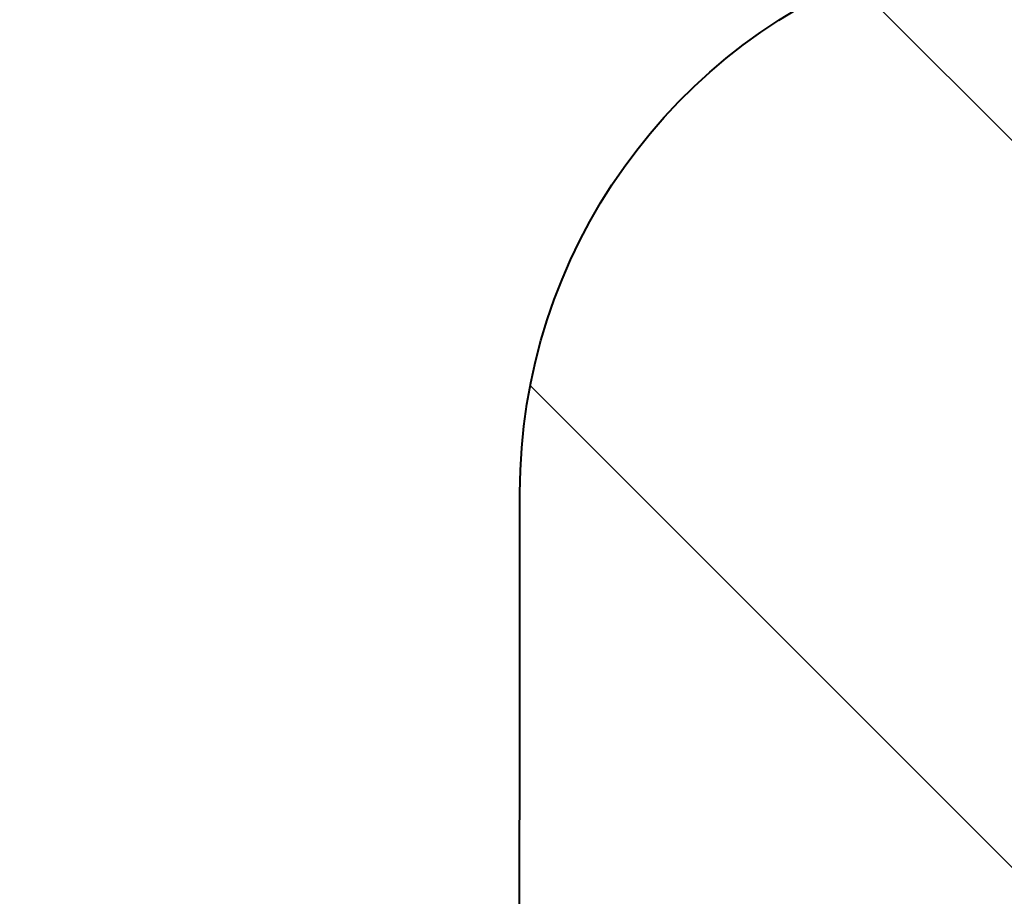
# Model space of a CAD drawing. Header units: metres. Extents: x -138 to 797, y -50 to 519.
# Tile 143 of 256: x -34.311 to -33.708, y 183.752 to 184.287. Entities that reach past the tile are written whole.
import ezdxf
from ezdxf.enums import TextEntityAlignment as Align

# ---------------------------------------------------------------- set-up
doc = ezdxf.new("R2010")
doc.units = ezdxf.units.M
doc.header["$MEASUREMENT"] = 0
for name, color, linetype, lineweight in [('B_ANNO_DIM', 7, 'Continuous', 18), ('B_ANNO_TEXT', 7, 'Continuous', 18), ('B_DETAIL', 7, 'Continuous', 18), ('B_DETAIL_OBJ', 7, 'Continuous', 40)]:
    doc.layers.add(name, color=color, linetype=linetype, lineweight=lineweight)
doc.styles.add('Annotative', font='calibri.ttf', dxfattribs={"height": 0.0625})
doc.styles.get("Standard").update_dxf_attribs({"font": 'calibri.ttf'})

# ---------------------------------------------------------------- blocks, each defined once
blk = doc.blocks.new('INS_JTSS_ATGRSDWK+SS_BASE')
at = {"layer": 'B_DETAIL'}
h = blk.add_hatch(dxfattribs=at)
h.set_pattern_fill('ANSI32', color=256, scale=2.514248, angle=90)
h.set_pattern_definition([(135, (101.2226, -112.4974), (-0.66669, -0.66669), []), (135, (101.2226, -112.0529), (-0.66669, -0.66669), [])])
h.paths.add_polyline_path([(80.9103, -80.44214), (78.82347, -80.44214), (78.42706, -80.84202), (78.42706, -81.44012), (78.52362, -81.54012), (79.06884, -81.53986, -0.901732), (79.74685, -81.3823), (80.16994, -82.61113, -1), (79.50826, -82.83895), (79.43636, -82.63013, 0.714138), (78.82385, -82.84027), (78.82347, -83.64124), (80.9103, -83.64124)])
at = {"layer": 'B_DETAIL_OBJ', "flags": 128}
blk.add_lwpolyline([(80.9103, -80.44214), (80.9103, -83.64124), (78.82347, -83.64124), (78.82385, -82.84027, -0.713683), (79.43611, -82.6298)], format="xyb", dxfattribs=at)
at = {"style": 'Annotative'}
blk.add_attdef('DIM12', text='', height=1.5, rotation=90, dxfattribs=at).set_placement((9.86346, -92.44214), align=Align.MIDDLE_CENTER)
at = {"layer": 'B_ANNO_DIM', "lineweight": 30}
for tag, p in [('BAR1', (10.72943, -248.11654)), ('BAR3', (129.09837, -257.52723))]:
    blk.add_attdef(tag, text='', height=1.5, dxfattribs=at).set_placement(p, align=Align.TOP_LEFT)
at = {"layer": 'B_ANNO_DIM', "style": 'Annotative'}
for tag, p in [('BAR2', (96.10236, -274.85628)), ('BAR4', (122.94444, -296.11268))]:
    blk.add_attdef(tag, text='', height=1.5, dxfattribs=at).set_placement(p, align=Align.TOP_LEFT)
at = {"layer": 'B_ANNO_TEXT', "style": 'Annotative'}
for tag, p in [('SS', (321.05543, -84.68303)), ('BID#', (275.9705, -312.14891))]:
    blk.add_attdef(tag, p, '', height=1.5, dxfattribs=at)

msp = doc.modelspace()

# ---------------------------------------------------------------- block references
msp.add_blockref('INS_JTSS_ATGRSDWK+SS_BASE', (-112.82857, 266.83871))

doc.saveas('drawing.dxf')
